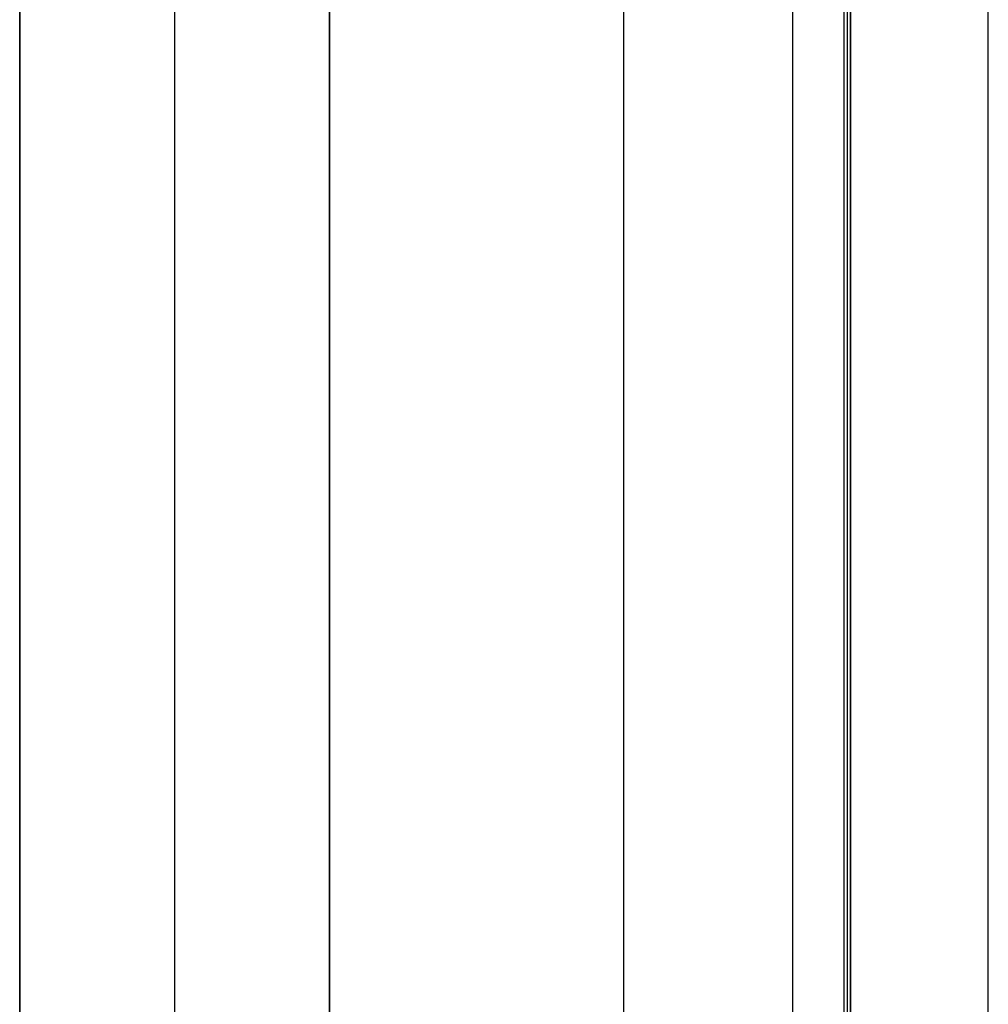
# Model space of a CAD drawing. Header units: millimetres. Extents: x -15 to 7, y 1 to 148.
# Tile 244 of 256: x -7.85 to -6.6, y 93.12 to 94.39. Entities that reach past the tile are written whole.
import ezdxf

# ---------------------------------------------------------------- set-up
doc = ezdxf.new("R2010")
doc.units = ezdxf.units.MM
doc.header["$MEASUREMENT"] = 0
doc.layers.add('Default', color=7, linetype='Continuous', true_color=0x000000)

msp = doc.modelspace()

# ---------------------------------------------------------------- linework, layer by layer
at = {"layer": 'Default', "color": 254, "true_color": 0xcad1ee}
for points in [[(-7.845, 139.9844), (-7.845, 12.8793)], [(-7.445, 107.9133), (-7.445, 70.9413)], [(-7.845, 107.8596), (-7.845, 72.095)], [(-6.595, 72.1277), (-6.595, 107.8269)], [(-7.845, 71.9267), (-7.845, 106.9279)], [(-7.845, 106.9279), (-7.845, 71.9267)], [(-7.645, 71.9337), (-7.645, 106.9209)], [(-7.645, 71.9337), (-7.645, 106.9209)], [(-7.445, 106.9139), (-7.445, 71.9407)], [(-7.445, 71.9407), (-7.445, 106.9139)], [(-7.845, 8.202), (-7.845, 103.3467)], [(-7.0659, 103.3467), (-7.0659, 8.202)], [(-6.8472, 10.8888), (-6.8472, 101.1419)], [(-6.8472, 10.8888), (-6.8472, 101.1419)], [(-6.8472, 10.8888), (-6.8472, 101.1419)], [(-6.7815, 101.1419), (-6.7815, 10.8888)], [(-6.7815, 101.1419), (-6.7815, 10.8888)], [(-6.7771, 101.1419), (-6.7771, 10.8888)], [(-6.7771, 101.1419), (-6.7771, 10.8888)], [(-6.7728, 101.1419), (-6.7728, 10.8888)], [(-6.7728, 10.8888), (-6.7728, 101.1419)]]:
    msp.add_lwpolyline(points, dxfattribs=at)

doc.saveas('drawing.dxf')
